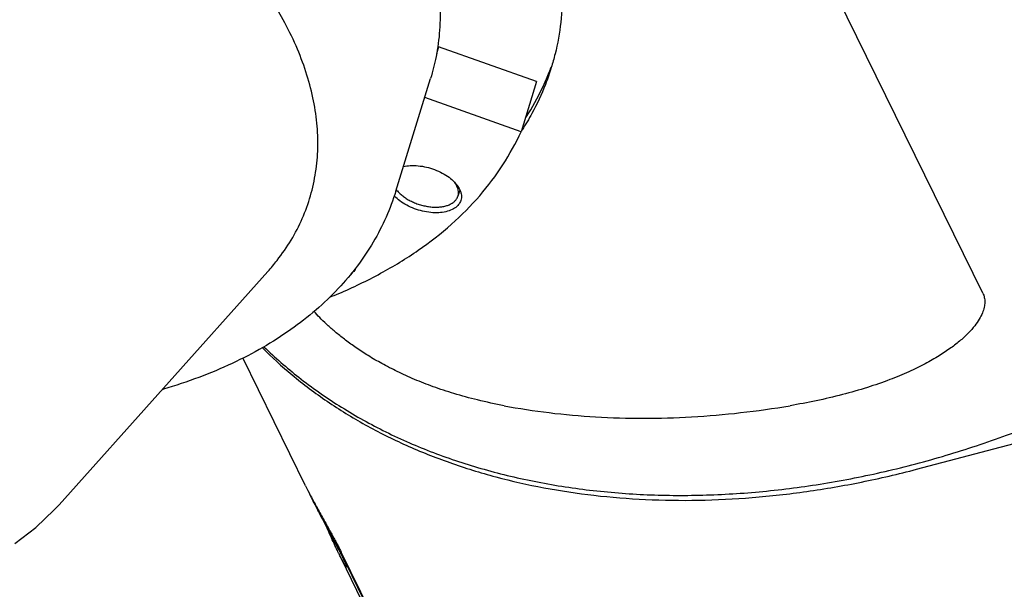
# Model space of a CAD drawing. Header units: millimetres. Extents: x 0 to 594, y 0 to 420.
# Tile 124 of 256: x 539 to 552, y 200 to 207. Entities that reach past the tile are written whole.
import ezdxf

# ---------------------------------------------------------------- set-up
doc = ezdxf.new("R2010")
doc.units = ezdxf.units.MM
doc.header["$LTSCALE"] = 32.67
doc.layers.get('0').update_dxf_attribs({"linetype": 'CONTINUOUS'})

msp = doc.modelspace()

# ---------------------------------------------------------------- linework, layer by layer
at = {"color": 7, "linetype": 'CONTINUOUS'}
for p, q in [((542.69829, 207.06675), (529.74424, 230.65112)), ((551.43709, 203.65048), (548.88315, 208.85487)), ((544.64049, 206.72971), (544.6133, 206.64171)), ((545.86342, 206.29552), (544.64049, 206.72971)), ((544.10457, 204.92468), (544.54029, 206.33466)), ((545.86342, 206.29552), (545.66977, 205.66886)), ((545.66977, 205.66886), (544.46655, 206.09605)), ((544.90468, 204.93781), (544.88206, 204.86462)), ((542.50773, 203.92288), (539.90004, 201.0092)), ((542.97925, 201.2427), (542.19397, 202.84294)), ((550.60827, 201.45168), (555.07608, 202.62616)), ((542.97919, 201.24284), (543.04183, 201.11956)), ((543.00972, 201.18064), (543.03203, 201.13573)), ((543.4045, 200.43326), (547.00399, 193.09827)), ((546.53424, 193.9984), (543.42274, 200.33897)), ((547.08429, 192.95777), (543.42379, 200.41709))]:
    msp.add_line(p, q, dxfattribs=at)
msp.add_lwpolyline([(539.34825, 200.52262), (539.60891, 200.7247), (539.84013, 200.94422), (539.90004, 201.0092)], dxfattribs=at)
for points, knots in [([(544.59945, 210.85462), (544.724, 210.71854), (544.95983, 210.44395), (545.2774, 210.01724), (545.55011, 209.5861), (545.77641, 209.15284), (545.95501, 208.71976), (546.08482, 208.28917), (546.16502, 207.86341), (546.19499, 207.44484), (546.17442, 207.03584), (546.11637, 206.7118), (546.06475, 206.52605), (546.04732, 206.46966)], [0, 0, 0, 0, 0.11454626, 0.22455416, 0.33000443, 0.43098222, 0.52769124, 0.62045773, 0.70974645, 0.7961587, 0.88042325, 0.96337399, 1, 1, 1, 1]), ([(544.26541, 208.69664), (544.32297, 208.57935), (544.42613, 208.34458), (544.54489, 207.98648), (544.62365, 207.63175), (544.6619, 207.28226), (544.6593, 206.9399), (544.61796, 206.62329), (544.56792, 206.42409), (544.54028, 206.33464)], [0, 0, 0, 0, 0.16093802, 0.31538657, 0.46401531, 0.60770345, 0.7475313, 0.88475367, 1, 1, 1, 1]), ([(542.50772, 203.92288), (542.54758, 203.96742), (542.65237, 204.09242), (542.80274, 204.31023), (542.94315, 204.58126), (543.04615, 204.86549), (543.11112, 205.16124), (543.13768, 205.46662), (543.12577, 205.77983), (543.07558, 206.09897), (542.98752, 206.42218), (542.86218, 206.74779), (542.75664, 206.96052), (542.69829, 207.06675)], [0, 0, 0, 0, 0.05308293, 0.14477727, 0.23458502, 0.32355774, 0.41263209, 0.50288297, 0.5951938, 0.69045338, 0.78932, 0.8923014, 1, 1, 1, 1]), ([(542.4587, 202.98207), (542.59697, 202.84734), (542.89692, 202.58505), (543.39463, 202.2345), (543.94517, 201.92528), (544.5385, 201.66375), (545.17035, 201.4517), (545.83622, 201.29055), (546.53134, 201.1814), (547.2508, 201.12496), (547.98948, 201.12159), (548.74214, 201.1713), (549.50344, 201.27371), (550.26799, 201.42808), (551.03034, 201.63329), (551.78509, 201.88789), (552.52688, 202.19006), (553.25043, 202.53765), (553.95059, 202.92819), (554.62239, 203.3589), (555.26106, 203.82673), (555.86204, 204.32836), (556.42107, 204.86022), (556.93417, 205.41857), (557.39765, 205.99941), (557.67475, 206.40385), (557.80374, 206.60867)], [0, 0, 0, 0, 0.03279454, 0.06759404, 0.1032754, 0.13993461, 0.17763344, 0.21640026, 0.25623191, 0.29709625, 0.33893512, 0.38166743, 0.42519232, 0.46939226, 0.5141362, 0.55928251, 0.60468196, 0.65018063, 0.69562276, 0.74085365, 0.78572249, 0.83008527, 0.87380775, 0.91676837, 0.9588614, 1, 1, 1, 1]), ([(546.04732, 206.46966), (546.02547, 206.39896), (545.95697, 206.20259), (545.83515, 205.94154), (545.72592, 205.75796), (545.68277, 205.69103)], [0, 0, 0, 0, 0.25738713, 0.72297882, 1, 1, 1, 1]), ([(545.72952, 205.84511), (545.7503, 205.87727), (545.84335, 206.02691), (545.95058, 206.23535), (546.0233, 206.41702), (546.04324, 206.47118)], [0, 0, 0, 0, 0.16373011, 0.75328517, 1, 1, 1, 1]), ([(543.27983, 203.6005), (543.31762, 203.61571), (543.5343, 203.70528), (543.91228, 203.88622), (544.3848, 204.17514), (544.80099, 204.49959), (545.15751, 204.85737), (545.45128, 205.24579), (545.60498, 205.52591), (545.66977, 205.66886)], [0, 0, 0, 0, 0.03773919, 0.21722732, 0.38777076, 0.55005965, 0.7051639, 0.85454022, 1, 1, 1, 1]), ([(544.19996, 205.23387), (544.22849, 205.24026), (544.29049, 205.24796), (544.38784, 205.24505), (544.49001, 205.22784), (544.59091, 205.1972), (544.68566, 205.15461), (544.76968, 205.10214), (544.83897, 205.04224), (544.89025, 204.97754), (544.92092, 204.91056), (544.92732, 204.85334), (544.92093, 204.82124), (544.91768, 204.8107)], [0, 0, 0, 0, 0.09263978, 0.19758745, 0.30814046, 0.42072876, 0.53157344, 0.63707404, 0.7342163, 0.82105375, 0.89733118, 0.96523033, 1, 1, 1, 1]), ([(544.88206, 204.86463), (544.88252, 204.8661), (544.88622, 204.8788), (544.88978, 204.9042), (544.88605, 204.94126), (544.87388, 204.97906), (544.85513, 205.0141), (544.83956, 205.0356), (544.83184, 205.04517)], [0, 0, 0, 0, 0.02354045, 0.20320668, 0.39089022, 0.59220103, 0.81072633, 1, 1, 1, 1]), ([(544.10457, 204.92468), (544.07055, 204.81457), (543.98895, 204.59664), (543.8278, 204.28323), (543.62753, 203.98392), (543.38798, 203.70014), (543.10972, 203.43418), (542.79385, 203.18838), (542.44306, 202.96533), (542.05879, 202.76611), (541.64318, 202.59207), (541.34712, 202.49366), (541.19226, 202.44822), (541.18721, 202.44674)], [0, 0, 0, 0, 0.08667708, 0.17455879, 0.2644957, 0.35695259, 0.45332636, 0.55347947, 0.65749326, 0.76555246, 0.87864425, 0.99603631, 1, 1, 1, 1]), ([(544.80814, 204.69523), (544.78374, 204.68348), (544.72865, 204.66534), (544.63851, 204.65388), (544.53997, 204.65682), (544.4378, 204.67404), (544.3369, 204.70468), (544.24215, 204.74726), (544.15813, 204.79973), (544.10776, 204.84328), (544.08518, 204.86749), (544.08352, 204.8693)], [0, 0, 0, 0, 0.10339245, 0.21928199, 0.3454571, 0.47837132, 0.61373252, 0.74699741, 0.87383728, 0.99062821, 1, 1, 1, 1]), ([(544.11959, 204.93576), (544.12174, 204.93308), (544.13454, 204.91761), (544.16096, 204.89045), (544.20206, 204.85671), (544.24864, 204.82566), (544.29979, 204.79793), (544.35447, 204.77405), (544.4116, 204.75451), (544.47002, 204.7397), (544.52855, 204.72992), (544.58604, 204.72537), (544.64133, 204.72613), (544.69332, 204.7322), (544.74098, 204.74346), (544.77042, 204.75477), (544.78401, 204.76131)], [0, 0, 0, 0, 0.01414041, 0.08264297, 0.15575424, 0.23281197, 0.31295241, 0.39517039, 0.47837183, 0.5614222, 0.6431931, 0.72260919, 0.79869743, 0.87064129, 0.93784331, 1, 1, 1, 1]), ([(544.78401, 204.76131), (544.79651, 204.76734), (544.81975, 204.78079), (544.84923, 204.80626), (544.87022, 204.83454), (544.87908, 204.85498), (544.88206, 204.86463)], [0, 0, 0, 0, 0.28456432, 0.54720373, 0.79343267, 1, 1, 1, 1]), ([(544.91768, 204.8107), (544.9149, 204.8017), (544.90323, 204.77309), (544.8682, 204.72996), (544.82956, 204.70555), (544.80814, 204.69523)], [0, 0, 0, 0, 0.17203388, 0.56258871, 1, 1, 1, 1]), ([(543.60721, 203.97036), (543.60588, 203.96637), (543.59745, 203.94455), (543.57675, 203.91684), (543.55342, 203.89842), (543.54473, 203.89257)], [0, 0, 0, 0, 0.12406848, 0.69016589, 1, 1, 1, 1]), ([(551.43709, 203.65048), (551.44508, 203.6342), (551.45777, 203.59817), (551.46371, 203.53824), (551.45542, 203.47195), (551.43185, 203.39986), (551.39175, 203.32213), (551.33353, 203.23888), (551.25542, 203.15048), (551.15571, 203.05769), (551.03281, 202.96159), (550.88501, 202.86326), (550.71028, 202.76379), (550.50466, 202.6637), (550.26365, 202.56402), (549.98643, 202.46791), (549.67928, 202.38), (549.35701, 202.30492), (549.13799, 202.26383), (549.02921, 202.24555)], [0, 0, 0, 0, 0.01814347, 0.03779507, 0.05970633, 0.08447441, 0.11327498, 0.14687826, 0.18583087, 0.23104901, 0.28292175, 0.34170604, 0.40844615, 0.48387391, 0.57028449, 0.66915369, 0.777184, 0.88968091, 1, 1, 1, 1]), ([(545.45721, 202.24555), (545.3456, 202.26648), (545.13565, 202.31134), (544.84042, 202.39138), (544.57814, 202.47796), (544.3418, 202.57035), (544.12799, 202.66742), (543.93599, 202.76711), (543.76578, 202.86675), (543.61535, 202.96488), (543.48243, 203.06071), (543.36568, 203.15327), (543.26427, 203.24139), (543.17729, 203.32417), (543.11942, 203.38467), (543.09028, 203.41722), (543.0848, 203.42342)], [0, 0, 0, 0, 0.12646029, 0.23894675, 0.34047829, 0.43389494, 0.52139489, 0.60185592, 0.67470251, 0.74094314, 0.80179383, 0.85712044, 0.9068061, 0.9513536, 0.99079538, 1, 1, 1, 1]), ([(542.43869, 202.96979), (542.5573, 202.85111), (542.81653, 202.6151), (543.24585, 202.29227), (543.72283, 201.99859), (544.23571, 201.74246), (544.78153, 201.5253), (545.35713, 201.3483), (545.95921, 201.21243), (546.58433, 201.11845), (547.22891, 201.06685), (547.88927, 201.05791), (548.56164, 201.09166), (549.24219, 201.1679), (549.92699, 201.28617), (550.3814, 201.39204), (550.60827, 201.45168)], [0, 0, 0, 0, 0.0579601, 0.12096578, 0.18534588, 0.25126089, 0.3188264, 0.38811326, 0.45914916, 0.53192109, 0.60637851, 0.6824368, 0.75998094, 0.8388692, 0.91893691, 1, 1, 1, 1]), ([(545.45721, 202.24555), (545.6441, 202.21048), (546.02426, 202.15215), (546.60458, 202.1002), (547.1984, 202.08306), (547.80292, 202.10082), (548.4153, 202.15339), (548.82423, 202.21108), (549.02921, 202.24555)], [0, 0, 0, 0, 0.15890579, 0.32115713, 0.48661151, 0.65507111, 0.826293, 1, 1, 1, 1]), ([(543.04183, 201.11956), (543.05354, 201.0973), (543.07829, 201.05087), (543.11704, 200.97962), (543.1578, 200.90572), (543.1991, 200.8315), (543.23966, 200.75885), (543.27842, 200.6893), (543.31451, 200.62407), (543.34742, 200.56383), (543.37672, 200.50916), (543.40191, 200.46089), (543.41702, 200.43089), (543.42379, 200.41709)], [0, 0, 0, 0, 0.09434995, 0.19741534, 0.30426688, 0.41095327, 0.51606558, 0.61645283, 0.70964815, 0.79575786, 0.87396648, 0.94235573, 1, 1, 1, 1]), ([(543.05601, 201.08619), (543.06537, 201.0671), (543.09132, 201.01517), (543.13526, 200.92936), (543.18775, 200.82948), (543.24018, 200.73113), (543.29009, 200.63803), (543.33572, 200.55267), (543.37178, 200.48446), (543.3924, 200.44481), (543.39965, 200.43076)], [0, 0, 0, 0, 0.08618115, 0.2355052, 0.39064766, 0.54357379, 0.68727259, 0.81883773, 0.93590124, 1, 1, 1, 1]), ([(543.4045, 200.43326), (543.39601, 200.45057), (543.37677, 200.48873), (543.34458, 200.55046), (543.30703, 200.62084), (543.26491, 200.6987), (543.21904, 200.783), (543.17048, 200.8724), (543.12156, 200.96335), (543.08368, 201.03508), (543.06256, 201.07588), (543.057, 201.08669)], [0, 0, 0, 0, 0.07813029, 0.17323189, 0.28218052, 0.40144205, 0.53207263, 0.67120645, 0.81379884, 0.95068721, 1, 1, 1, 1]), ([(543.39061, 200.4046), (543.38562, 200.41474), (543.3663, 200.45422), (543.33285, 200.52552), (543.28981, 200.61983), (543.25893, 200.68903), (543.24243, 200.72624), (543.24053, 200.73054)], [0, 0, 0, 0, 0.09424447, 0.36626177, 0.65961161, 0.96070496, 1, 1, 1, 1]), ([(543.42349, 200.33873), (543.42009, 200.34539), (543.40918, 200.36717), (543.39819, 200.38923), (543.39061, 200.4046)], [0, 0, 0, 0, 0.30619316, 1, 1, 1, 1]), ([(543.4902, 200.22931), (543.48882, 200.2297), (543.4767, 200.2409), (543.46719, 200.26161), (543.4447, 200.29796), (543.43028, 200.32539), (543.42349, 200.33873)], [0, 0, 0, 0, 0.05566576, 0.26998114, 0.64565572, 1, 1, 1, 1]), ([(543.44137, 200.34811), (543.44903, 200.33249), (543.46208, 200.30573), (543.47916, 200.26662), (543.48677, 200.24877), (543.49246, 200.22909), (543.49043, 200.22924), (543.4902, 200.22931)], [0, 0, 0, 0, 0.40071446, 0.70839248, 0.90789527, 0.99128859, 1, 1, 1, 1])]:
    msp.add_open_spline(points, degree=3, knots=knots, dxfattribs=at)
for points in [[(544.64049, 206.72971), (544.63472, 206.71697), (544.62884, 206.70427), (544.62286, 206.69161)], [(544.20849, 205.23484), (544.20533, 205.23384), (544.20219, 205.23279), (544.19906, 205.23169)], [(544.11096, 204.94699), (544.11376, 204.94319), (544.11664, 204.93945), (544.11959, 204.93576)], [(543.00356, 201.19323), (543.0056, 201.18903), (543.00765, 201.18483), (543.00971, 201.18064)], [(543.04054, 201.1189), (543.03769, 201.12451), (543.03486, 201.13012), (543.03203, 201.13573)], [(543.057, 201.08669), (543.05148, 201.09741), (543.04599, 201.10815), (543.04054, 201.1189)], [(543.39965, 200.43076), (543.4032, 200.42388), (543.40673, 200.41699), (543.41026, 200.4101)], [(543.41026, 200.4101), (543.4111, 200.40845), (543.41194, 200.40681), (543.41277, 200.40517)], [(543.41277, 200.40517), (543.42244, 200.38621), (543.432, 200.36721), (543.44137, 200.34811)]]:
    msp.add_open_spline(points, degree=3, dxfattribs=at)

doc.saveas('drawing.dxf')
